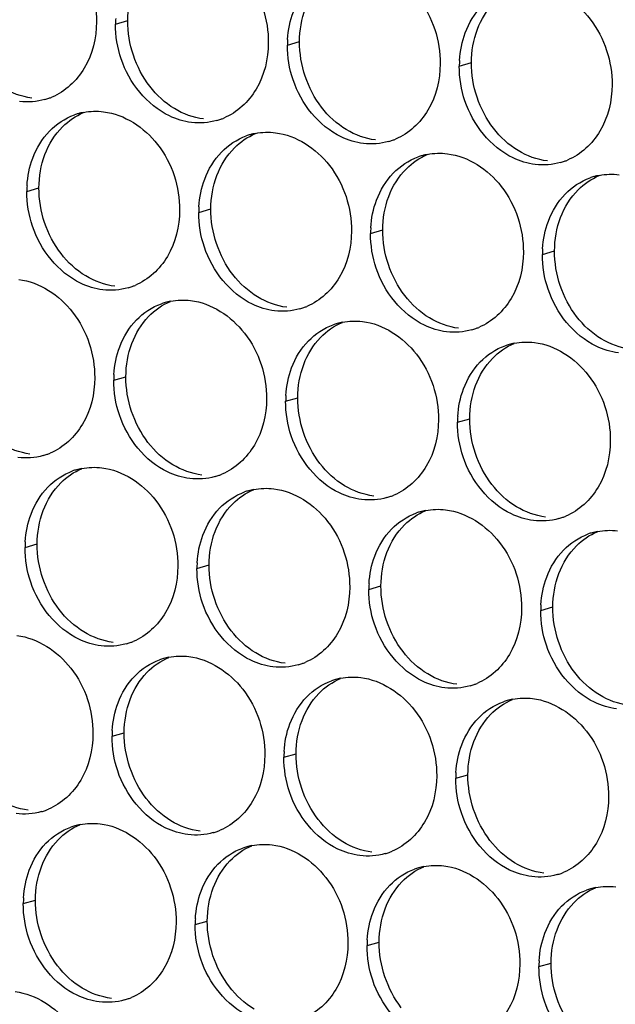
# Paper-space layout '45651_1_3' of a CAD drawing. Header units: millimetres. Extents: x -231 to 594, y 0 to 420.
# Tile 57 of 247: x 132.42 to 137.68, y 111.18 to 119.88. Entities that reach past the tile are written whole.
import ezdxf

# ---------------------------------------------------------------- set-up
doc = ezdxf.new("R2010")
doc.units = ezdxf.units.MM
doc.header["$LTSCALE"] = 32.67
doc.layers.add('02___PRT_ALL_AXES', color=7, linetype='CONTINUOUS')

psp = doc.layouts.new('45651_1_3')

# ---------------------------------------------------------------- linework, layer by layer
at = {"layer": '02___PRT_ALL_AXES', "color": 7, "linetype": 'CONTINUOUS'}
for p, q in [((133.2657, 119.841), (133.3729, 119.8716)), ((134.7853, 119.6555), (134.8925, 119.6862)), ((136.3049, 119.47), (136.4121, 119.5007)), ((132.4812, 118.3633), (132.5884, 118.394)), ((134.0008, 118.1778), (134.108, 118.2085)), ((135.5204, 117.9924), (135.6276, 118.023)), ((137.04, 117.8069), (137.1472, 117.8376)), ((133.2501, 116.6961), (133.3573, 116.7267)), ((134.7697, 116.5106), (134.8769, 116.5413)), ((136.2893, 116.3251), (136.3965, 116.3558)), ((132.4657, 115.2184), (132.5729, 115.2491)), ((133.9853, 115.0329), (134.0925, 115.0636)), ((135.5049, 114.8475), (135.6121, 114.8781)), ((137.0245, 114.662), (137.1317, 114.6927)), ((133.2346, 113.5512), (133.3418, 113.5818)), ((134.7542, 113.3657), (134.8614, 113.3964)), ((136.2738, 113.1802), (136.381, 113.2109)), ((132.4502, 112.0735), (132.5574, 112.1042)), ((133.9697, 111.888), (134.0769, 111.9187)), ((135.4893, 111.7026), (135.5965, 111.7332)), ((137.0089, 111.5171), (137.1161, 111.5478))]:
    psp.add_line(p, q, dxfattribs=at)
at = {"layer": '02___PRT_ALL_AXES', "color": 3, "linetype": 'CONTINUOUS'}
for centre, radius, start, end in [((134.1575, 119.8365), 0.8918, 176.51802, 179.71686), ((135.6771, 119.6511), 0.8918, 176.51802, 179.71686), ((137.1967, 119.4656), 0.8918, 176.51802, 179.71686), ((132.4914, 119.7006), 0.5467, 285.94061, 289.76751), ((132.4909, 119.7019), 0.5481, 289.77289, 292.73686), ((133.0881, 118.5193), 0.5519, 100.97724, 105.93831), ((133.0867, 118.5243), 0.5467, 105.94061, 109.76751), ((134.011, 119.5151), 0.5467, 285.94061, 289.76751), ((134.0105, 119.5164), 0.5481, 289.77289, 292.73686), ((134.6062, 118.3388), 0.5467, 105.94061, 109.76751), ((134.6076, 118.3338), 0.5519, 100.97724, 105.93831), ((135.5306, 119.3296), 0.5467, 285.94061, 289.76751), ((135.5301, 119.3309), 0.5481, 289.77289, 292.73686), ((136.1258, 118.1533), 0.5467, 105.94061, 109.76751), ((136.1272, 118.1483), 0.5519, 100.97724, 105.93831), ((137.0502, 119.1441), 0.5467, 285.94061, 289.76751), ((137.0497, 119.1455), 0.5481, 289.77289, 292.73686), ((137.6454, 117.9679), 0.5467, 105.94061, 109.76751), ((137.6468, 117.9628), 0.5519, 100.97724, 105.93831), ((133.3731, 118.3589), 0.8918, 176.51802, 179.71686), ((134.8927, 118.1734), 0.8918, 176.51802, 179.71686), ((136.4122, 117.9879), 0.8918, 176.51802, 179.71686), ((137.9318, 117.8025), 0.8918, 176.51802, 179.71686), ((133.2266, 118.0374), 0.5467, 285.94061, 289.76751), ((133.226, 118.0388), 0.5481, 289.77289, 292.73686), ((133.8556, 116.8571), 0.5467, 105.94061, 109.76751), ((133.857, 116.852), 0.5519, 100.97724, 105.93831), ((134.7462, 117.852), 0.5467, 285.94061, 289.76751), ((134.7456, 117.8533), 0.5481, 289.77289, 292.73686), ((135.3751, 116.6716), 0.5467, 105.94061, 109.76751), ((135.3766, 116.6665), 0.5519, 100.97724, 105.93831), ((136.2657, 117.6665), 0.5467, 285.94061, 289.76751), ((136.2652, 117.6678), 0.5481, 289.77289, 292.73686), ((136.8947, 116.4861), 0.5467, 105.94061, 109.76751), ((136.8961, 116.4811), 0.5519, 100.97724, 105.93831), ((134.142, 116.6917), 0.8918, 176.51802, 179.71686), ((135.6616, 116.5062), 0.8918, 176.51802, 179.71686), ((137.1811, 116.3207), 0.8918, 176.51802, 179.71686), ((132.4759, 116.5557), 0.5467, 285.94061, 289.76751), ((132.4754, 116.557), 0.5481, 289.77289, 292.73686), ((133.0711, 115.3794), 0.5467, 105.94061, 109.76751), ((133.0725, 115.3744), 0.5519, 100.97724, 105.93831), ((133.9955, 116.3702), 0.5467, 285.94061, 289.76751), ((133.995, 116.3715), 0.5481, 289.77289, 292.73686), ((134.5907, 115.1939), 0.5467, 105.94061, 109.76751), ((134.5921, 115.1889), 0.5519, 100.97724, 105.93831), ((135.5151, 116.1847), 0.5467, 285.94061, 289.76751), ((135.5145, 116.186), 0.5481, 289.77289, 292.73686), ((136.1103, 115.0085), 0.5467, 105.94061, 109.76751), ((136.1117, 115.0034), 0.5519, 100.97724, 105.93831), ((137.0341, 116.0006), 0.5481, 289.77289, 292.73686), ((137.0347, 115.9992), 0.5467, 285.94061, 289.76751), ((137.6299, 114.823), 0.5467, 105.94061, 109.76751), ((137.6313, 114.8179), 0.5519, 100.97724, 105.93831), ((133.3575, 115.214), 0.8918, 176.51802, 179.71686), ((134.8771, 115.0285), 0.8918, 176.51802, 179.71686), ((136.3967, 114.8431), 0.8918, 176.51802, 179.71686), ((137.9163, 114.6576), 0.8918, 176.51802, 179.71686), ((133.211, 114.8926), 0.5467, 285.94061, 289.76751), ((133.2105, 114.8939), 0.5481, 289.77289, 292.73686), ((133.84, 113.7122), 0.5467, 105.94061, 109.76751), ((133.8414, 113.7071), 0.5519, 100.97724, 105.93831), ((134.7306, 114.7071), 0.5467, 285.94061, 289.76751), ((134.7301, 114.7084), 0.5481, 289.77289, 292.73686), ((135.3596, 113.5267), 0.5467, 105.94061, 109.76751), ((135.361, 113.5217), 0.5519, 100.97724, 105.93831), ((136.2497, 114.5229), 0.5481, 289.77289, 292.73686), ((136.2502, 114.5216), 0.5467, 285.94061, 289.76751), ((136.8792, 113.3412), 0.5467, 105.94061, 109.76751), ((136.8806, 113.3362), 0.5519, 100.97724, 105.93831), ((134.1264, 113.5468), 0.8918, 176.51802, 179.71686), ((135.646, 113.3613), 0.8918, 176.51802, 179.71686), ((137.1656, 113.1758), 0.8918, 176.51802, 179.71686), ((132.4604, 113.4108), 0.5467, 285.94061, 289.76751), ((132.4598, 113.4121), 0.5481, 289.77289, 292.73686), ((133.0556, 112.2345), 0.5467, 105.94061, 109.76751), ((133.057, 112.2295), 0.5519, 100.97724, 105.93831), ((133.9794, 113.2266), 0.5481, 289.77289, 292.73686), ((133.9799, 113.2253), 0.5467, 285.94061, 289.76751), ((134.5751, 112.049), 0.5467, 105.94061, 109.76751), ((134.5766, 112.044), 0.5519, 100.97724, 105.93831), ((135.4995, 113.0398), 0.5467, 285.94061, 289.76751), ((135.499, 113.0412), 0.5481, 289.77289, 292.73686), ((136.0947, 111.8636), 0.5467, 105.94061, 109.76751), ((136.0961, 111.8585), 0.5519, 100.97724, 105.93831), ((137.0191, 112.8544), 0.5467, 285.94061, 289.76751), ((137.0186, 112.8557), 0.5481, 289.77289, 292.73686), ((137.6143, 111.6781), 0.5467, 105.94061, 109.76751), ((137.6157, 111.6731), 0.5519, 100.97724, 105.93831), ((133.342, 112.0691), 0.8918, 176.51802, 179.71686), ((134.8616, 111.8836), 0.8918, 176.51802, 179.71686), ((136.3811, 111.6982), 0.8918, 176.51802, 179.71686), ((137.9007, 111.5127), 0.8918, 176.51802, 179.71686), ((133.1955, 111.7477), 0.5467, 285.94061, 289.76751), ((133.195, 111.749), 0.5481, 289.77289, 292.73686)]:
    psp.add_arc(centre, radius, start, end, dxfattribs=at)
for points, knots in [([(132.4254, 120.7302), (132.6097, 120.7077), (132.973, 120.4666), (133.0979, 120.0656), (133.0968, 119.8616)], [0, 0, 0, 0, 0.476473, 1, 1, 1, 1]), ([(133.9449, 120.5447), (134.1292, 120.5222), (134.4926, 120.2811), (134.6174, 119.8801), (134.6164, 119.6761)], [0, 0, 0, 0, 0.476473, 1, 1, 1, 1]), ([(135.4645, 120.3593), (135.6488, 120.3368), (136.0122, 120.0957), (136.137, 119.6946), (136.136, 119.4906)], [0, 0, 0, 0, 0.476473, 1, 1, 1, 1]), ([(136.9841, 120.1738), (137.1684, 120.1513), (137.5318, 119.9102), (137.6566, 119.5091), (137.6556, 119.3051)], [0, 0, 0, 0, 0.476473, 1, 1, 1, 1]), ([(133.0968, 119.8616), (133.0962, 119.7203), (133.0332, 119.4441), (132.8206, 119.2457), (132.7028, 119.1963)], [0, 0, 0, 0, 0.525086, 1, 1, 1, 1]), ([(134.6164, 119.6761), (134.6157, 119.5348), (134.5528, 119.2586), (134.3402, 119.0603), (134.2223, 119.0109)], [0, 0, 0, 0, 0.525086, 1, 1, 1, 1]), ([(133.9372, 118.9723), (133.8696, 118.9805), (133.5892, 119.0644), (133.3856, 119.3254), (133.3156, 119.5338)], [0, 0, 0, 0, 0.236458, 1, 1, 1, 1]), ([(136.136, 119.4906), (136.1353, 119.3493), (136.0723, 119.0731), (135.8598, 118.8748), (135.7419, 118.8254)], [0, 0, 0, 0, 0.525086, 1, 1, 1, 1]), ([(135.4568, 118.7868), (135.3892, 118.7951), (135.1088, 118.8789), (134.9052, 119.1399), (134.8352, 119.3483)], [0, 0, 0, 0, 0.236458, 1, 1, 1, 1]), ([(137.6556, 119.3051), (137.6549, 119.1638), (137.5919, 118.8876), (137.3794, 118.6893), (137.2615, 118.6399)], [0, 0, 0, 0, 0.525086, 1, 1, 1, 1]), ([(136.9763, 118.6013), (136.9088, 118.6096), (136.6284, 118.6934), (136.4247, 118.9544), (136.3548, 119.1628)], [0, 0, 0, 0, 0.236458, 1, 1, 1, 1]), ([(133.1605, 119.0671), (133.3448, 119.0446), (133.7082, 118.8035), (133.833, 118.4024), (133.832, 118.1984)], [0, 0, 0, 0, 0.476473, 1, 1, 1, 1]), ([(134.6801, 118.8816), (134.8644, 118.8591), (135.2278, 118.618), (135.3526, 118.217), (135.3516, 118.013)], [0, 0, 0, 0, 0.476473, 1, 1, 1, 1]), ([(136.1997, 118.6961), (136.384, 118.6736), (136.7473, 118.4325), (136.8722, 118.0315), (136.8712, 117.8275)], [0, 0, 0, 0, 0.476473, 1, 1, 1, 1]), ([(133.832, 118.1984), (133.8313, 118.0571), (133.7683, 117.7809), (133.5558, 117.5826), (133.4379, 117.5332)], [0, 0, 0, 0, 0.525086, 1, 1, 1, 1]), ([(133.1527, 117.4946), (133.0852, 117.5029), (132.8048, 117.5867), (132.6011, 117.8478), (132.5312, 118.0562)], [0, 0, 0, 0, 0.236458, 1, 1, 1, 1]), ([(135.3516, 118.013), (135.3509, 117.8717), (135.2879, 117.5955), (135.0754, 117.3971), (134.9575, 117.3478)], [0, 0, 0, 0, 0.525086, 1, 1, 1, 1]), ([(134.6723, 117.3092), (134.6047, 117.3174), (134.3244, 117.4013), (134.1207, 117.6623), (134.0508, 117.8707)], [0, 0, 0, 0, 0.236458, 1, 1, 1, 1]), ([(136.8712, 117.8275), (136.8705, 117.6862), (136.8075, 117.41), (136.5949, 117.2117), (136.4771, 117.1623)], [0, 0, 0, 0, 0.525086, 1, 1, 1, 1]), ([(136.1919, 117.1237), (136.1243, 117.1319), (135.8439, 117.2158), (135.6403, 117.4768), (135.5703, 117.6852)], [0, 0, 0, 0, 0.236458, 1, 1, 1, 1]), ([(132.4098, 117.5853), (132.5941, 117.5628), (132.9575, 117.3217), (133.0823, 116.9207), (133.0813, 116.7167)], [0, 0, 0, 0, 0.476473, 1, 1, 1, 1]), ([(137.7115, 116.9382), (137.6439, 116.9465), (137.3635, 117.0303), (137.1599, 117.2913), (137.0899, 117.4997)], [0, 0, 0, 0, 0.236458, 1, 1, 1, 1]), ([(133.9294, 117.3998), (134.1137, 117.3774), (134.4771, 117.1362), (134.6019, 116.7352), (134.6009, 116.5312)], [0, 0, 0, 0, 0.476473, 1, 1, 1, 1]), ([(135.449, 117.2144), (135.6333, 117.1919), (135.9967, 116.9508), (136.1215, 116.5497), (136.1205, 116.3457)], [0, 0, 0, 0, 0.476473, 1, 1, 1, 1]), ([(136.9686, 117.0289), (137.1529, 117.0064), (137.5163, 116.7653), (137.6411, 116.3642), (137.6401, 116.1602)], [0, 0, 0, 0, 0.476473, 1, 1, 1, 1]), ([(133.0813, 116.7167), (133.0806, 116.5754), (133.0176, 116.2992), (132.8051, 116.1008), (132.6872, 116.0515)], [0, 0, 0, 0, 0.525086, 1, 1, 1, 1]), ([(134.6009, 116.5312), (134.6002, 116.3899), (134.5372, 116.1137), (134.3247, 115.9154), (134.2068, 115.866)], [0, 0, 0, 0, 0.525086, 1, 1, 1, 1]), ([(133.9216, 115.8274), (133.8541, 115.8357), (133.5737, 115.9195), (133.37, 116.1805), (133.3001, 116.3889)], [0, 0, 0, 0, 0.236458, 1, 1, 1, 1]), ([(136.1205, 116.3457), (136.1198, 116.2044), (136.0568, 115.9282), (135.8443, 115.7299), (135.7264, 115.6805)], [0, 0, 0, 0, 0.525086, 1, 1, 1, 1]), ([(135.4412, 115.6419), (135.3736, 115.6502), (135.0933, 115.734), (134.8896, 115.995), (134.8197, 116.2034)], [0, 0, 0, 0, 0.236458, 1, 1, 1, 1]), ([(137.6401, 116.1602), (137.6394, 116.0189), (137.5764, 115.7427), (137.3638, 115.5444), (137.246, 115.495)], [0, 0, 0, 0, 0.525086, 1, 1, 1, 1]), ([(136.9608, 115.4565), (136.8932, 115.4647), (136.6129, 115.5485), (136.4092, 115.8096), (136.3392, 116.018)], [0, 0, 0, 0, 0.236458, 1, 1, 1, 1]), ([(133.145, 115.9222), (133.3293, 115.8997), (133.6926, 115.6586), (133.8175, 115.2575), (133.8164, 115.0535)], [0, 0, 0, 0, 0.476473, 1, 1, 1, 1]), ([(134.6645, 115.7367), (134.8488, 115.7142), (135.2122, 115.4731), (135.337, 115.0721), (135.336, 114.8681)], [0, 0, 0, 0, 0.476473, 1, 1, 1, 1]), ([(136.1841, 115.5512), (136.3684, 115.5288), (136.7318, 115.2876), (136.8566, 114.8866), (136.8556, 114.6826)], [0, 0, 0, 0, 0.476473, 1, 1, 1, 1]), ([(133.8164, 115.0535), (133.8157, 114.9122), (133.7528, 114.636), (133.5402, 114.4377), (133.4224, 114.3883)], [0, 0, 0, 0, 0.525086, 1, 1, 1, 1]), ([(133.1372, 114.3498), (133.0696, 114.358), (132.7892, 114.4419), (132.5856, 114.7029), (132.5156, 114.9113)], [0, 0, 0, 0, 0.236458, 1, 1, 1, 1]), ([(135.336, 114.8681), (135.3353, 114.7268), (135.2723, 114.4506), (135.0598, 114.2522), (134.9419, 114.2029)], [0, 0, 0, 0, 0.525086, 1, 1, 1, 1]), ([(134.6568, 114.1643), (134.5892, 114.1725), (134.3088, 114.2564), (134.1052, 114.5174), (134.0352, 114.7258)], [0, 0, 0, 0, 0.236458, 1, 1, 1, 1]), ([(136.8556, 114.6826), (136.8549, 114.5413), (136.7919, 114.2651), (136.5794, 114.0668), (136.4615, 114.0174)], [0, 0, 0, 0, 0.525086, 1, 1, 1, 1]), ([(136.1764, 113.9788), (136.1088, 113.9871), (135.8284, 114.0709), (135.6247, 114.3319), (135.5548, 114.5403)], [0, 0, 0, 0, 0.236458, 1, 1, 1, 1]), ([(132.3943, 114.4404), (132.5786, 114.4179), (132.942, 114.1768), (133.0668, 113.7758), (133.0658, 113.5718)], [0, 0, 0, 0, 0.476473, 1, 1, 1, 1]), ([(137.6959, 113.7933), (137.6284, 113.8016), (137.348, 113.8854), (137.1443, 114.1464), (137.0744, 114.3548)], [0, 0, 0, 0, 0.236458, 1, 1, 1, 1]), ([(133.9139, 114.255), (134.0982, 114.2325), (134.4615, 113.9914), (134.5864, 113.5903), (134.5853, 113.3863)], [0, 0, 0, 0, 0.476473, 1, 1, 1, 1]), ([(135.4334, 114.0695), (135.6177, 114.047), (135.9811, 113.8059), (136.1059, 113.4048), (136.1049, 113.2008)], [0, 0, 0, 0, 0.476473, 1, 1, 1, 1]), ([(136.953, 113.884), (137.1373, 113.8615), (137.5007, 113.6204), (137.6255, 113.2193), (137.6245, 113.0153)], [0, 0, 0, 0, 0.476473, 1, 1, 1, 1]), ([(133.0658, 113.5718), (133.0651, 113.4305), (133.0021, 113.1543), (132.7895, 112.956), (132.6717, 112.9066)], [0, 0, 0, 0, 0.525086, 1, 1, 1, 1]), ([(134.5853, 113.3863), (134.5846, 113.245), (134.5217, 112.9688), (134.3091, 112.7705), (134.1913, 112.7211)], [0, 0, 0, 0, 0.525086, 1, 1, 1, 1]), ([(133.9061, 112.6825), (133.8385, 112.6908), (133.5581, 112.7746), (133.3545, 113.0356), (133.2845, 113.244)], [0, 0, 0, 0, 0.236458, 1, 1, 1, 1]), ([(136.1049, 113.2008), (136.1042, 113.0595), (136.0413, 112.7833), (135.8287, 112.585), (135.7108, 112.5356)], [0, 0, 0, 0, 0.525086, 1, 1, 1, 1]), ([(135.4257, 112.497), (135.3581, 112.5053), (135.0777, 112.5891), (134.8741, 112.8501), (134.8041, 113.0585)], [0, 0, 0, 0, 0.236458, 1, 1, 1, 1]), ([(137.6245, 113.0153), (137.6238, 112.8741), (137.5608, 112.5978), (137.3483, 112.3995), (137.2304, 112.3501)], [0, 0, 0, 0, 0.525086, 1, 1, 1, 1]), ([(136.9453, 112.3116), (136.8777, 112.3198), (136.5973, 112.4037), (136.3937, 112.6647), (136.3237, 112.8731)], [0, 0, 0, 0, 0.236458, 1, 1, 1, 1]), ([(133.1294, 112.7773), (133.3137, 112.7548), (133.6771, 112.5137), (133.8019, 112.1127), (133.8009, 111.9087)], [0, 0, 0, 0, 0.476473, 1, 1, 1, 1]), ([(134.649, 112.5918), (134.8333, 112.5693), (135.1967, 112.3282), (135.3215, 111.9272), (135.3205, 111.7232)], [0, 0, 0, 0, 0.476473, 1, 1, 1, 1]), ([(136.1686, 112.4064), (136.3529, 112.3839), (136.7163, 112.1428), (136.8411, 111.7417), (136.8401, 111.5377)], [0, 0, 0, 0, 0.476473, 1, 1, 1, 1]), ([(133.8009, 111.9087), (133.8002, 111.7674), (133.7372, 111.4911), (133.5247, 111.2928), (133.4068, 111.2434)], [0, 0, 0, 0, 0.525086, 1, 1, 1, 1]), ([(133.1216, 111.2049), (133.0541, 111.2131), (132.7737, 111.297), (132.57, 111.558), (132.5001, 111.7664)], [0, 0, 0, 0, 0.236458, 1, 1, 1, 1]), ([(135.3205, 111.7232), (135.3198, 111.5819), (135.2568, 111.3057), (135.0443, 111.1074), (134.9264, 111.058)], [0, 0, 0, 0, 0.525086, 1, 1, 1, 1]), ([(134.6412, 111.0194), (134.5737, 111.0276), (134.2933, 111.1115), (134.0896, 111.3725), (134.0197, 111.5809)], [0, 0, 0, 0, 0.236458, 1, 1, 1, 1]), ([(136.8401, 111.5377), (136.8394, 111.3964), (136.7764, 111.1202), (136.5639, 110.9219), (136.446, 110.8725)], [0, 0, 0, 0, 0.525086, 1, 1, 1, 1]), ([(136.1608, 110.8339), (136.0932, 110.8422), (135.8129, 110.926), (135.6092, 111.187), (135.5392, 111.3954)], [0, 0, 0, 0, 0.236458, 1, 1, 1, 1]), ([(132.3787, 111.2955), (132.563, 111.2731), (132.9264, 111.0319), (133.0512, 110.6309), (133.0502, 110.4269)], [0, 0, 0, 0, 0.476473, 1, 1, 1, 1]), ([(137.6804, 110.6484), (137.6128, 110.6567), (137.3324, 110.7405), (137.1288, 111.0015), (137.0588, 111.2099)], [0, 0, 0, 0, 0.236458, 1, 1, 1, 1])]:
    psp.add_open_spline(points, degree=3, knots=knots, dxfattribs=at)
at = {"layer": '02___PRT_ALL_AXES', "color": 7, "linetype": 'CONTINUOUS'}
for points in [[(133.3729, 119.8716), (133.3734, 119.9714), (133.3906, 120.0729), (133.4258, 120.1662)], [(136.465, 119.7953), (136.4978, 119.8824), (136.5479, 119.9655), (136.6126, 120.0325)], [(134.8925, 119.6862), (134.893, 119.7859), (134.9102, 119.8874), (134.9454, 119.9808)], [(133.568, 119.2915), (133.4431, 119.4529), (133.3719, 119.6676), (133.3729, 119.8716)], [(136.4121, 119.5007), (136.4125, 119.6004), (136.4298, 119.7019), (136.465, 119.7953)], [(135.0875, 119.1061), (134.9627, 119.2674), (134.8915, 119.4822), (134.8925, 119.6862)], [(136.6071, 118.9206), (136.4823, 119.082), (136.411, 119.2967), (136.4121, 119.5007)], [(132.5248, 119.1884), (132.4342, 119.1995), (132.3447, 119.2325), (132.2666, 119.2798)], [(133.7862, 119.0944), (133.7024, 119.1452), (133.6279, 119.214), (133.568, 119.2915)], [(134.0444, 119.003), (133.9538, 119.014), (133.8643, 119.0471), (133.7862, 119.0944)], [(135.3058, 118.9089), (135.2219, 118.9597), (135.1475, 119.0285), (135.0875, 119.1061)], [(132.7981, 118.935), (132.8507, 118.9872), (132.9142, 119.0306), (132.9825, 119.0592)], [(132.6413, 118.6886), (132.6756, 118.7797), (132.729, 118.8664), (132.7981, 118.935)], [(135.564, 118.8175), (135.4733, 118.8286), (135.3839, 118.8616), (135.3058, 118.9089)], [(136.8254, 118.7234), (136.7415, 118.7742), (136.6671, 118.843), (136.6071, 118.9206)], [(134.3177, 118.7495), (134.3703, 118.8017), (134.4338, 118.8451), (134.5021, 118.8737)], [(134.1609, 118.5031), (134.1952, 118.5942), (134.2486, 118.681), (134.3177, 118.7495)], [(137.0835, 118.632), (136.9929, 118.6431), (136.9035, 118.6761), (136.8254, 118.7234)], [(132.5884, 118.394), (132.5889, 118.4938), (132.6062, 118.5952), (132.6413, 118.6886)], [(135.8373, 118.5641), (135.8899, 118.6163), (135.9533, 118.6596), (136.0217, 118.6882)], [(135.6805, 118.3176), (135.7148, 118.4087), (135.7682, 118.4955), (135.8373, 118.5641)], [(134.108, 118.2085), (134.1085, 118.3083), (134.1258, 118.4097), (134.1609, 118.5031)], [(137.3569, 118.3786), (137.4095, 118.4308), (137.4729, 118.4741), (137.5413, 118.5028)], [(132.7835, 117.8139), (132.6587, 117.9753), (132.5874, 118.19), (132.5884, 118.394)], [(137.2001, 118.1322), (137.2344, 118.2233), (137.2878, 118.31), (137.3569, 118.3786)], [(135.6276, 118.023), (135.6281, 118.1228), (135.6454, 118.2243), (135.6805, 118.3176)], [(134.3031, 117.6284), (134.1783, 117.7898), (134.107, 118.0045), (134.108, 118.2085)], [(137.1472, 117.8376), (137.1477, 117.9373), (137.1649, 118.0388), (137.2001, 118.1322)], [(135.8227, 117.4429), (135.6979, 117.6043), (135.6266, 117.819), (135.6276, 118.023)], [(133.0018, 117.6167), (132.9179, 117.6675), (132.8435, 117.7363), (132.7835, 117.8139)], [(137.3423, 117.2575), (137.2174, 117.4188), (137.1462, 117.6336), (137.1472, 117.8376)], [(133.2599, 117.5253), (133.1693, 117.5364), (133.0798, 117.5694), (133.0018, 117.6167)], [(134.5214, 117.4312), (134.4375, 117.482), (134.3631, 117.5509), (134.3031, 117.6284)], [(134.7795, 117.3398), (134.6889, 117.3509), (134.5994, 117.3839), (134.5214, 117.4312)], [(136.0409, 117.2458), (135.9571, 117.2966), (135.8827, 117.3654), (135.8227, 117.4429)], [(133.5579, 117.2585), (133.6123, 117.3149), (133.6792, 117.3617), (133.7514, 117.3919)], [(133.4102, 117.0213), (133.4431, 117.1085), (133.4932, 117.1915), (133.5579, 117.2585)], [(136.2991, 117.1544), (136.2085, 117.1654), (136.119, 117.1985), (136.0409, 117.2458)], [(137.5605, 117.0603), (137.4767, 117.1111), (137.4022, 117.1799), (137.3423, 117.2575)], [(135.0775, 117.0731), (135.1319, 117.1294), (135.1987, 117.1762), (135.271, 117.2065)], [(134.9298, 116.8359), (134.9626, 116.923), (135.0128, 117.0061), (135.0775, 117.0731)], [(137.8187, 116.9689), (137.7281, 116.98), (137.6386, 117.013), (137.5605, 117.0603)], [(133.3573, 116.7267), (133.3578, 116.8265), (133.3751, 116.928), (133.4102, 117.0213)], [(136.5971, 116.8876), (136.6515, 116.9439), (136.7183, 116.9907), (136.7906, 117.021)], [(136.4494, 116.6504), (136.4822, 116.7375), (136.5324, 116.8206), (136.5971, 116.8876)], [(134.8769, 116.5413), (134.8774, 116.641), (134.8947, 116.7425), (134.9298, 116.8359)], [(133.5524, 116.1467), (133.4276, 116.308), (133.3563, 116.5227), (133.3573, 116.7267)], [(136.3965, 116.3558), (136.397, 116.4556), (136.4143, 116.557), (136.4494, 116.6504)], [(135.072, 115.9612), (134.9472, 116.1225), (134.8759, 116.3373), (134.8769, 116.5413)], [(136.5916, 115.7757), (136.4668, 115.9371), (136.3955, 116.1518), (136.3965, 116.3558)], [(132.5092, 116.0436), (132.4186, 116.0546), (132.3292, 116.0877), (132.2511, 116.135)], [(133.7707, 115.9495), (133.6868, 116.0003), (133.6124, 116.0691), (133.5524, 116.1467)], [(134.0288, 115.8581), (133.9382, 115.8691), (133.8487, 115.9022), (133.7707, 115.9495)], [(135.2903, 115.764), (135.2064, 115.8148), (135.132, 115.8836), (135.072, 115.9612)], [(132.7826, 115.7901), (132.8352, 115.8423), (132.8986, 115.8857), (132.967, 115.9143)], [(132.6258, 115.5437), (132.6601, 115.6348), (132.7135, 115.7215), (132.7826, 115.7901)], [(135.5484, 115.6726), (135.4578, 115.6837), (135.3683, 115.7167), (135.2903, 115.764)], [(136.8098, 115.5785), (136.726, 115.6293), (136.6516, 115.6981), (136.5916, 115.7757)], [(134.3022, 115.6047), (134.3548, 115.6569), (134.4182, 115.7002), (134.4866, 115.7288)], [(134.1454, 115.3582), (134.1797, 115.4493), (134.2331, 115.5361), (134.3022, 115.6047)], [(132.5729, 115.2491), (132.5734, 115.3489), (132.5906, 115.4503), (132.6258, 115.5437)], [(135.8217, 115.4192), (135.8743, 115.4714), (135.9378, 115.5147), (136.0061, 115.5433)], [(137.068, 115.4871), (136.9774, 115.4982), (136.8879, 115.5312), (136.8098, 115.5785)], [(135.665, 115.1727), (135.6993, 115.2639), (135.7526, 115.3506), (135.8217, 115.4192)], [(134.0925, 115.0636), (134.093, 115.1634), (134.1102, 115.2648), (134.1454, 115.3582)], [(137.3413, 115.2337), (137.3939, 115.2859), (137.4574, 115.3292), (137.5257, 115.3579)], [(132.768, 114.669), (132.6432, 114.8304), (132.5719, 115.0451), (132.5729, 115.2491)], [(137.1845, 114.9873), (137.2188, 115.0784), (137.2722, 115.1651), (137.3413, 115.2337)], [(135.6121, 114.8781), (135.6126, 114.9779), (135.6298, 115.0794), (135.665, 115.1727)], [(134.2875, 114.4835), (134.1627, 114.6449), (134.0915, 114.8596), (134.0925, 115.0636)], [(137.1317, 114.6927), (137.1321, 114.7924), (137.1494, 114.8939), (137.1845, 114.9873)], [(135.8071, 114.2981), (135.6823, 114.4594), (135.6111, 114.6741), (135.6121, 114.8781)], [(132.9862, 114.4718), (132.9024, 114.5226), (132.8279, 114.5915), (132.768, 114.669)], [(137.3267, 114.1126), (137.2019, 114.2739), (137.1306, 114.4887), (137.1317, 114.6927)], [(133.2444, 114.3804), (133.1538, 114.3915), (133.0643, 114.4245), (132.9862, 114.4718)], [(134.5058, 114.2864), (134.422, 114.3372), (134.3475, 114.406), (134.2875, 114.4835)], [(134.764, 114.195), (134.6734, 114.206), (134.5839, 114.2391), (134.5058, 114.2864)], [(136.0254, 114.1009), (135.9415, 114.1517), (135.8671, 114.2205), (135.8071, 114.2981)], [(133.5424, 114.1136), (133.5968, 114.17), (133.6636, 114.2168), (133.7359, 114.2471)], [(133.3947, 113.8764), (133.4275, 113.9636), (133.4777, 114.0467), (133.5424, 114.1136)], [(137.545, 113.9154), (137.4611, 113.9662), (137.3867, 114.035), (137.3267, 114.1126)], [(135.0619, 113.9282), (135.1164, 113.9845), (135.1832, 114.0313), (135.2555, 114.0616)], [(136.2836, 114.0095), (136.1929, 114.0205), (136.1035, 114.0536), (136.0254, 114.1009)], [(133.3418, 113.5818), (133.3423, 113.6816), (133.3596, 113.7831), (133.3947, 113.8764)], [(134.9143, 113.691), (134.9471, 113.7781), (134.9972, 113.8612), (135.0619, 113.9282)], [(136.5815, 113.7427), (136.636, 113.7991), (136.7028, 113.8458), (136.7751, 113.8761)], [(137.8031, 113.824), (137.7125, 113.8351), (137.6231, 113.8681), (137.545, 113.9154)], [(134.8614, 113.3964), (134.8619, 113.4961), (134.8791, 113.5976), (134.9143, 113.691)], [(136.4339, 113.5055), (136.4667, 113.5927), (136.5168, 113.6757), (136.5815, 113.7427)], [(133.5369, 113.0018), (133.4121, 113.1631), (133.3408, 113.3778), (133.3418, 113.5818)], [(136.381, 113.2109), (136.3815, 113.3107), (136.3987, 113.4121), (136.4339, 113.5055)], [(135.0565, 112.8163), (134.9316, 112.9777), (134.8604, 113.1924), (134.8614, 113.3964)], [(136.576, 112.6308), (136.4512, 112.7922), (136.38, 113.0069), (136.381, 113.2109)], [(132.4937, 112.8987), (132.4031, 112.9097), (132.3136, 112.9428), (132.2355, 112.9901)], [(133.7551, 112.8046), (133.6713, 112.8554), (133.5969, 112.9242), (133.5369, 113.0018)], [(134.0133, 112.7132), (133.9227, 112.7243), (133.8332, 112.7573), (133.7551, 112.8046)], [(135.2747, 112.6191), (135.1909, 112.6699), (135.1164, 112.7387), (135.0565, 112.8163)], [(132.7579, 112.636), (132.8123, 112.6924), (132.8792, 112.7391), (132.9514, 112.7694)], [(132.6103, 112.3988), (132.6431, 112.486), (132.6932, 112.569), (132.7579, 112.636)], [(136.7943, 112.4336), (136.7104, 112.4844), (136.636, 112.5533), (136.576, 112.6308)], [(134.2775, 112.4505), (134.3319, 112.5069), (134.3988, 112.5537), (134.471, 112.5839)], [(135.5329, 112.5277), (135.4423, 112.5388), (135.3528, 112.5718), (135.2747, 112.6191)], [(134.1298, 112.2133), (134.1626, 112.3005), (134.2128, 112.3835), (134.2775, 112.4505)], [(132.5574, 112.1042), (132.5578, 112.204), (132.5751, 112.3054), (132.6103, 112.3988)], [(135.7971, 112.265), (135.8515, 112.3214), (135.9183, 112.3682), (135.9906, 112.3985)], [(137.0525, 112.3422), (136.9618, 112.3533), (136.8724, 112.3863), (136.7943, 112.4336)], [(134.0769, 111.9187), (134.0774, 112.0185), (134.0947, 112.12), (134.1298, 112.2133)], [(135.6494, 112.0278), (135.6822, 112.115), (135.7324, 112.1981), (135.7971, 112.265)], [(137.3167, 112.0796), (137.3711, 112.1359), (137.4379, 112.1827), (137.5102, 112.213)], [(132.7524, 111.5241), (132.6276, 111.6855), (132.5563, 111.9002), (132.5574, 112.1042)], [(135.5965, 111.7332), (135.597, 111.833), (135.6143, 111.9345), (135.6494, 112.0278)], [(137.169, 111.8424), (137.2018, 111.9295), (137.252, 112.0126), (137.3167, 112.0796)], [(134.272, 111.3386), (134.1472, 111.5), (134.0759, 111.7147), (134.0769, 111.9187)], [(137.1161, 111.5478), (137.1166, 111.6475), (137.1339, 111.749), (137.169, 111.8424)], [(135.7916, 111.1532), (135.6668, 111.3145), (135.5955, 111.5293), (135.5965, 111.7332)], [(132.9707, 111.3269), (132.8868, 111.3777), (132.8124, 111.4466), (132.7524, 111.5241)], [(137.3112, 110.9677), (137.1864, 111.1291), (137.1151, 111.3438), (137.1161, 111.5478)], [(133.2288, 111.2355), (133.1382, 111.2466), (133.0488, 111.2796), (132.9707, 111.3269)], [(134.4903, 111.1415), (134.4064, 111.1923), (134.332, 111.2611), (134.272, 111.3386)]]:
    psp.add_open_spline(points, degree=3, dxfattribs=at)
at = {"layer": '02___PRT_ALL_AXES', "color": 3, "linetype": 'CONTINUOUS'}
for points in [[(134.7869, 119.7052), (134.792, 119.7885), (134.8088, 119.872), (134.8382, 119.9501)], [(136.3578, 119.7646), (136.3906, 119.8518), (136.4407, 119.9348), (136.5054, 120.0018)], [(133.3156, 119.5338), (133.2826, 119.6321), (133.2652, 119.7372), (133.2657, 119.841)], [(136.3065, 119.5198), (136.3116, 119.603), (136.3284, 119.6866), (136.3578, 119.7646)], [(134.8352, 119.3483), (134.8022, 119.4467), (134.7848, 119.5517), (134.7853, 119.6555)], [(136.3548, 119.1628), (136.3218, 119.2612), (136.3043, 119.3663), (136.3049, 119.47)], [(132.6416, 119.1749), (132.5696, 119.1543), (132.4919, 119.1487), (132.4176, 119.1578)], [(132.983, 119.0611), (133.0411, 119.0724), (133.1017, 119.0743), (133.1605, 119.0671)], [(132.6818, 118.8951), (132.7426, 118.9581), (132.8193, 119.0092), (132.9018, 119.0388)], [(134.1612, 118.9894), (134.0892, 118.9688), (134.0115, 118.9632), (133.9372, 118.9723)], [(132.5341, 118.6579), (132.567, 118.7451), (132.6171, 118.8281), (132.6818, 118.8951)], [(134.5025, 118.8756), (134.5607, 118.8869), (134.6213, 118.8888), (134.6801, 118.8816)], [(134.2014, 118.7096), (134.2622, 118.7726), (134.3389, 118.8237), (134.4213, 118.8533)], [(135.6808, 118.8039), (135.6088, 118.7834), (135.5311, 118.7777), (135.4568, 118.7868)], [(132.4829, 118.4131), (132.4879, 118.4963), (132.5048, 118.5799), (132.5341, 118.6579)], [(134.0537, 118.4724), (134.0865, 118.5596), (134.1367, 118.6426), (134.2014, 118.7096)], [(135.721, 118.5242), (135.7818, 118.5871), (135.8585, 118.6382), (135.9409, 118.6678)], [(136.0221, 118.6902), (136.0803, 118.7014), (136.1409, 118.7033), (136.1997, 118.6961)], [(137.2003, 118.6184), (137.1283, 118.5979), (137.0507, 118.5923), (136.9763, 118.6013)], [(134.0025, 118.2276), (134.0075, 118.3108), (134.0243, 118.3944), (134.0537, 118.4724)], [(135.5733, 118.287), (135.6061, 118.3741), (135.6563, 118.4572), (135.721, 118.5242)], [(137.2406, 118.3387), (137.3014, 118.4017), (137.3781, 118.4527), (137.4605, 118.4824)], [(137.5417, 118.5047), (137.5998, 118.516), (137.6605, 118.5178), (137.7193, 118.5107)], [(132.5312, 118.0562), (132.4982, 118.1545), (132.4807, 118.2596), (132.4812, 118.3633)], [(135.522, 118.0421), (135.5271, 118.1253), (135.5439, 118.2089), (135.5733, 118.287)], [(137.0929, 118.1015), (137.1257, 118.1886), (137.1759, 118.2717), (137.2406, 118.3387)], [(134.0508, 117.8707), (134.0177, 117.969), (134.0003, 118.0741), (134.0008, 118.1778)], [(137.0416, 117.8566), (137.0467, 117.9399), (137.0635, 118.0234), (137.0929, 118.1015)], [(135.5703, 117.6852), (135.5373, 117.7835), (135.5199, 117.8886), (135.5204, 117.9924)], [(137.0899, 117.4997), (137.0569, 117.5981), (137.0395, 117.7031), (137.04, 117.8069)], [(133.3767, 117.5118), (133.3047, 117.4912), (133.2271, 117.4856), (133.1527, 117.4946)], [(133.4507, 117.2279), (133.5115, 117.2909), (133.5882, 117.3419), (133.6707, 117.3715)], [(133.7519, 117.3939), (133.81, 117.4051), (133.8706, 117.407), (133.9294, 117.3998)], [(134.8963, 117.3263), (134.8243, 117.3057), (134.7466, 117.3001), (134.6723, 117.3092)], [(133.303, 116.9907), (133.3359, 117.0778), (133.386, 117.1609), (133.4507, 117.2279)], [(134.9703, 117.0424), (135.0311, 117.1054), (135.1078, 117.1564), (135.1902, 117.1861)], [(135.2715, 117.2084), (135.3296, 117.2197), (135.3902, 117.2215), (135.449, 117.2144)], [(136.4159, 117.1408), (136.3439, 117.1202), (136.2662, 117.1146), (136.1919, 117.1237)], [(133.2518, 116.7458), (133.2568, 116.829), (133.2737, 116.9126), (133.303, 116.9907)], [(134.8226, 116.8052), (134.8554, 116.8923), (134.9056, 116.9754), (134.9703, 117.0424)], [(136.4899, 116.8569), (136.5507, 116.9199), (136.6274, 116.971), (136.7098, 117.0006)], [(136.791, 117.0229), (136.8492, 117.0342), (136.9098, 117.0361), (136.9686, 117.0289)], [(134.7714, 116.5603), (134.7764, 116.6436), (134.7933, 116.7271), (134.8226, 116.8052)], [(136.3422, 116.6197), (136.375, 116.7069), (136.4252, 116.7899), (136.4899, 116.8569)], [(133.3001, 116.3889), (133.2671, 116.4872), (133.2496, 116.5923), (133.2501, 116.6961)], [(136.291, 116.3749), (136.296, 116.4581), (136.3128, 116.5417), (136.3422, 116.6197)], [(134.8197, 116.2034), (134.7866, 116.3018), (134.7692, 116.4069), (134.7697, 116.5106)], [(136.3392, 116.018), (136.3062, 116.1163), (136.2888, 116.2214), (136.2893, 116.3251)], [(132.626, 116.03), (132.554, 116.0094), (132.4764, 116.0038), (132.402, 116.0129)], [(132.9674, 115.9162), (133.0256, 115.9275), (133.0862, 115.9294), (133.145, 115.9222)], [(132.6663, 115.7502), (132.7271, 115.8132), (132.8038, 115.8643), (132.8862, 115.8939)], [(134.1456, 115.8445), (134.0736, 115.8239), (133.996, 115.8183), (133.9216, 115.8274)], [(132.5186, 115.513), (132.5514, 115.6002), (132.6016, 115.6832), (132.6663, 115.7502)], [(134.1858, 115.5647), (134.2467, 115.6277), (134.3234, 115.6788), (134.4058, 115.7084)], [(134.487, 115.7307), (134.5451, 115.742), (134.6058, 115.7439), (134.6645, 115.7367)], [(135.6652, 115.659), (135.5932, 115.6385), (135.5155, 115.6329), (135.4412, 115.6419)], [(132.4673, 115.2682), (132.4724, 115.3514), (132.4892, 115.435), (132.5186, 115.513)], [(134.0382, 115.3275), (134.071, 115.4147), (134.1211, 115.4977), (134.1858, 115.5647)], [(135.7054, 115.3793), (135.7663, 115.4423), (135.843, 115.4933), (135.9254, 115.5229)], [(136.0066, 115.5453), (136.0647, 115.5565), (136.1253, 115.5584), (136.1841, 115.5512)], [(137.1848, 115.4736), (137.1128, 115.453), (137.0351, 115.4474), (136.9608, 115.4565)], [(133.9869, 115.0827), (133.992, 115.1659), (134.0088, 115.2495), (134.0382, 115.3275)], [(135.5578, 115.1421), (135.5906, 115.2292), (135.6407, 115.3123), (135.7054, 115.3793)], [(137.225, 115.1938), (137.2859, 115.2568), (137.3625, 115.3079), (137.445, 115.3375)], [(137.5262, 115.3598), (137.5843, 115.3711), (137.6449, 115.3729), (137.7037, 115.3658)], [(132.5156, 114.9113), (132.4826, 115.0096), (132.4652, 115.1147), (132.4657, 115.2184)], [(137.0773, 114.9566), (137.1102, 115.0437), (137.1603, 115.1268), (137.225, 115.1938)], [(135.5065, 114.8972), (135.5116, 114.9804), (135.5284, 115.064), (135.5578, 115.1421)], [(134.0352, 114.7258), (134.0022, 114.8241), (133.9848, 114.9292), (133.9853, 115.0329)], [(137.0261, 114.7117), (137.0312, 114.795), (137.048, 114.8785), (137.0773, 114.9566)], [(135.5548, 114.5403), (135.5218, 114.6386), (135.5044, 114.7437), (135.5049, 114.8475)], [(137.0744, 114.3548), (137.0414, 114.4532), (137.0239, 114.5583), (137.0245, 114.662)], [(133.3612, 114.3669), (133.2892, 114.3463), (133.2115, 114.3407), (133.1372, 114.3498)], [(133.4352, 114.083), (133.496, 114.146), (133.5727, 114.197), (133.6551, 114.2267)], [(133.7363, 114.249), (133.7945, 114.2602), (133.8551, 114.2621), (133.9139, 114.255)], [(134.8808, 114.1814), (134.8088, 114.1608), (134.7311, 114.1552), (134.6568, 114.1643)], [(133.2875, 113.8458), (133.3203, 113.9329), (133.3705, 114.016), (133.4352, 114.083)], [(134.9547, 113.8975), (135.0156, 113.9605), (135.0923, 114.0116), (135.1747, 114.0412)], [(135.2559, 114.0635), (135.314, 114.0748), (135.3747, 114.0767), (135.4334, 114.0695)], [(136.4004, 113.9959), (136.3283, 113.9753), (136.2507, 113.9697), (136.1764, 113.9788)], [(133.2362, 113.6009), (133.2413, 113.6842), (133.2581, 113.7677), (133.2875, 113.8458)], [(134.8071, 113.6603), (134.8399, 113.7475), (134.89, 113.8305), (134.9547, 113.8975)], [(136.4743, 113.712), (136.5352, 113.775), (136.6119, 113.8261), (136.6943, 113.8557)], [(136.7755, 113.878), (136.8336, 113.8893), (136.8943, 113.8912), (136.953, 113.884)], [(136.3267, 113.4748), (136.3595, 113.562), (136.4096, 113.645), (136.4743, 113.712)], [(134.7558, 113.4155), (134.7609, 113.4987), (134.7777, 113.5823), (134.8071, 113.6603)], [(133.2845, 113.244), (133.2515, 113.3424), (133.2341, 113.4474), (133.2346, 113.5512)], [(136.2754, 113.23), (136.2805, 113.3132), (136.2973, 113.3968), (136.3267, 113.4748)], [(134.8041, 113.0585), (134.7711, 113.1569), (134.7537, 113.262), (134.7542, 113.3657)], [(136.3237, 112.8731), (136.2907, 112.9714), (136.2733, 113.0765), (136.2738, 113.1802)], [(132.6105, 112.8851), (132.5385, 112.8645), (132.4608, 112.8589), (132.3865, 112.868)], [(132.6507, 112.6053), (132.7116, 112.6683), (132.7883, 112.7194), (132.8707, 112.749)], [(132.9519, 112.7713), (133.01, 112.7826), (133.0706, 112.7845), (133.1294, 112.7773)], [(134.1301, 112.6996), (134.0581, 112.6791), (133.9804, 112.6734), (133.9061, 112.6825)], [(132.5031, 112.3681), (132.5359, 112.4553), (132.586, 112.5383), (132.6507, 112.6053)], [(134.1703, 112.4198), (134.2311, 112.4828), (134.3078, 112.5339), (134.3902, 112.5635)], [(134.4715, 112.5858), (134.5296, 112.5971), (134.5902, 112.599), (134.649, 112.5918)], [(135.6497, 112.5141), (135.5777, 112.4936), (135.5, 112.488), (135.4257, 112.497)], [(132.4518, 112.1233), (132.4569, 112.2065), (132.4737, 112.2901), (132.5031, 112.3681)], [(134.0226, 112.1826), (134.0554, 112.2698), (134.1056, 112.3529), (134.1703, 112.4198)], [(135.6899, 112.2344), (135.7507, 112.2974), (135.8274, 112.3484), (135.9098, 112.3781)], [(135.991, 112.4004), (136.0492, 112.4117), (136.1098, 112.4135), (136.1686, 112.4064)], [(137.1693, 112.3287), (137.0973, 112.3081), (137.0196, 112.3025), (136.9453, 112.3116)], [(135.5422, 111.9972), (135.575, 112.0843), (135.6252, 112.1674), (135.6899, 112.2344)], [(137.2095, 112.0489), (137.2703, 112.1119), (137.347, 112.163), (137.4294, 112.1926)], [(137.5106, 112.2149), (137.5688, 112.2262), (137.6294, 112.2281), (137.6882, 112.2209)], [(133.9714, 111.9378), (133.9764, 112.021), (133.9933, 112.1046), (134.0226, 112.1826)], [(132.5001, 111.7664), (132.4671, 111.8647), (132.4496, 111.9698), (132.4502, 112.0735)], [(137.0618, 111.8117), (137.0946, 111.8989), (137.1448, 111.9819), (137.2095, 112.0489)], [(135.491, 111.7523), (135.496, 111.8356), (135.5128, 111.9191), (135.5422, 111.9972)], [(134.0197, 111.5809), (133.9867, 111.6792), (133.9692, 111.7843), (133.9697, 111.888)], [(137.0105, 111.5669), (137.0156, 111.6501), (137.0324, 111.7337), (137.0618, 111.8117)], [(135.5392, 111.3954), (135.5062, 111.4938), (135.4888, 111.5988), (135.4893, 111.7026)], [(137.0588, 111.2099), (137.0258, 111.3083), (137.0084, 111.4134), (137.0089, 111.5171)], [(133.3456, 111.222), (133.2736, 111.2014), (133.196, 111.1958), (133.1216, 111.2049)]]:
    psp.add_open_spline(points, degree=3, dxfattribs=at)

doc.saveas('drawing.dxf')
